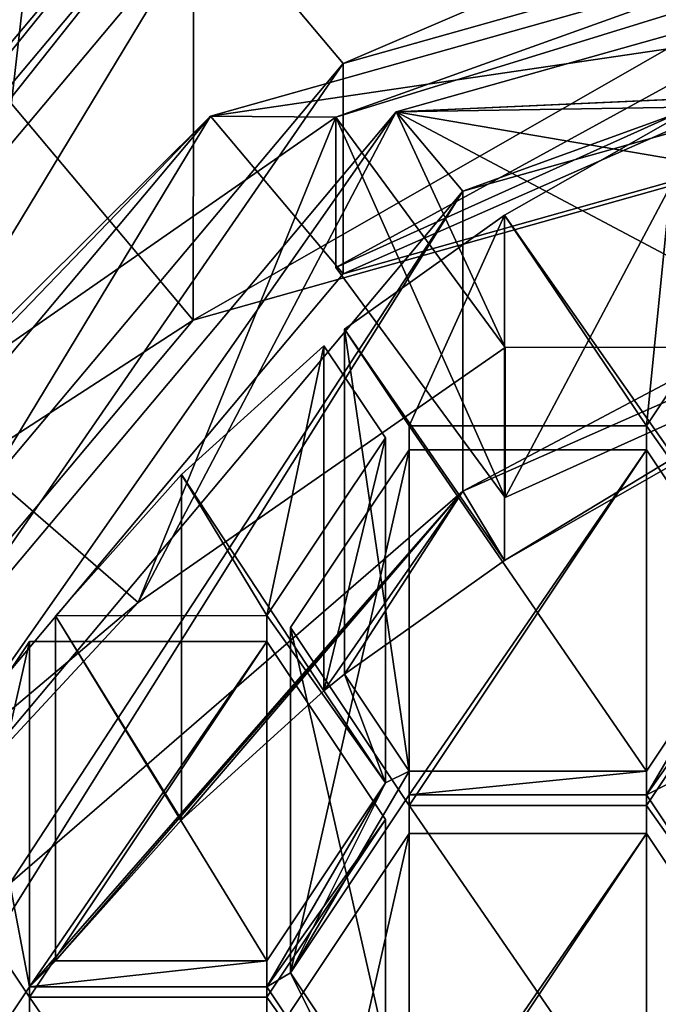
# Model space of a CAD drawing. Header units: millimetres. Extents: x -142 to 33, y -189 to 10.
# Tile 12 of 56: x -115.49 to -113.36, y -176.43 to -173.15. Entities that reach past the tile are written whole.
import ezdxf

# ---------------------------------------------------------------- set-up
doc = ezdxf.new("R2010")
doc.units = ezdxf.units.MM
doc.header["$LTSCALE"] = 52.148148
for name, color, linetype in [('148', 7, 'CONTINUOUS'), ('149', 7, 'CONTINUOUS'), ('153', 7, 'CONTINUOUS'), ('257', 7, 'CONTINUOUS'), ('259', 7, 'CONTINUOUS'), ('261', 7, 'CONTINUOUS'), ('262', 7, 'CONTINUOUS'), ('263', 7, 'CONTINUOUS'), ('264', 7, 'CONTINUOUS'), ('265', 7, 'CONTINUOUS'), ('266', 7, 'CONTINUOUS'), ('272', 7, 'CONTINUOUS'), ('344', 7, 'CONTINUOUS'), ('345', 7, 'CONTINUOUS'), ('346', 7, 'CONTINUOUS'), ('347', 7, 'CONTINUOUS'), ('348', 7, 'CONTINUOUS'), ('350', 7, 'CONTINUOUS'), ('351', 7, 'CONTINUOUS'), ('352', 7, 'CONTINUOUS'), ('388', 7, 'CONTINUOUS'), ('389', 7, 'CONTINUOUS'), ('390', 7, 'CONTINUOUS'), ('391', 7, 'CONTINUOUS'), ('392', 7, 'CONTINUOUS'), ('393', 7, 'CONTINUOUS'), ('395', 7, 'CONTINUOUS'), ('396', 7, 'CONTINUOUS'), ('397', 7, 'CONTINUOUS'), ('400', 7, 'CONTINUOUS'), ('401', 7, 'CONTINUOUS'), ('402', 7, 'CONTINUOUS'), ('403', 7, 'CONTINUOUS'), ('404', 7, 'CONTINUOUS'), ('405', 7, 'CONTINUOUS'), ('733', 7, 'CONTINUOUS'), ('735', 7, 'CONTINUOUS'), ('743', 7, 'CONTINUOUS')]:
    doc.layers.add(name, color=color, linetype=linetype)

msp = doc.modelspace()

# ---------------------------------------------------------------- linework, layer by layer
at = {"layer": '148', "color": 254, "linetype": 'Continuous', "true_color": 0xe6e6e6}
for points in [[(-115, -168.9335, 0.0752), (-118.6603, -166.5798, -2.7279), (-115.8779, -176.614, -9.9549), (-115, -168.9335, 0.0752)], [(-110, -178.2679, -9), (-115, -168.9335, 0.0752), (-115.8779, -176.614, -9.9549), (-110, -178.2679, -9)], [(-110, -178.2679, -9), (-110, -169.7951, 1.1012), (-115, -168.9335, 0.0752), (-110, -178.2679, -9)]]:
    msp.add_3dface(points, dxfattribs=at)
at = {"layer": '149', "color": 254, "linetype": 'Continuous', "true_color": 0xe6e6e6}
for points in [[(-115.8784, -172.9941, -36.0448), (-110, -171.3397, -37), (-114.908, -174.1497, -35.3776), (-115.8784, -172.9941, -36.0448)], [(-114.908, -174.1497, -35.3776), (-110, -171.3397, -37), (-110, -172.7687, -36.175), (-114.908, -174.1497, -35.3776)], [(-117.9413, -177.7654, -33.2901), (-115.8784, -172.9941, -36.0448), (-114.908, -174.1497, -35.3776), (-117.9413, -177.7654, -33.2901)]]:
    msp.add_3dface(points, dxfattribs=at)
at = {"layer": '153', "color": 254, "linetype": 'Continuous', "true_color": 0xe6e6e6}
for points in [[(-117.9414, -176.1166, -30.4316), (-114.908, -174.1497, -35.3776), (-114.9051, -172.4987, -32.5204), (-117.9414, -176.1166, -30.4316)], [(-114.908, -174.1497, -35.3776), (-110, -172.7687, -36.175), (-114.9051, -172.4987, -32.5204), (-114.908, -174.1497, -35.3776)], [(-117.9413, -177.7654, -33.2901), (-114.908, -174.1497, -35.3776), (-117.9414, -176.1166, -30.4316), (-117.9413, -177.7654, -33.2901)]]:
    msp.add_3dface(points, dxfattribs=at)
at = {"layer": '257', "color": 252, "linetype": 'Continuous', "true_color": 0x8c8c8c}
for points in [[(-114.8495, -172.77, -32.8256), (-110, -171.4053, -33.6135), (-114.4085, -173.2954, -32.5223), (-114.8495, -172.77, -32.8256)], [(-114.4085, -173.2954, -32.5223), (-110, -171.4053, -33.6135), (-110, -172.0548, -33.2385), (-114.4085, -173.2954, -32.5223)], [(-117.8462, -176.3423, -30.7631), (-114.8495, -172.77, -32.8256), (-117.1328, -176.5426, -30.6475), (-117.8462, -176.3423, -30.7631)], [(-117.1328, -176.5426, -30.6475), (-114.8495, -172.77, -32.8256), (-114.4085, -173.2954, -32.5223), (-117.1328, -176.5426, -30.6475)]]:
    msp.add_3dface(points, dxfattribs=at)
at = {"layer": '259', "color": 252, "linetype": 'Continuous', "true_color": 0x8c8c8c}
for points in [[(-114.8495, -173.47, -34.0381), (-110, -172.7548, -34.451), (-110, -172.1053, -34.826), (-114.8495, -173.47, -34.0381)], [(-114.4085, -173.9954, -33.7347), (-110, -172.7548, -34.451), (-114.8495, -173.47, -34.0381), (-114.4085, -173.9954, -33.7347)], [(-117.8462, -177.0423, -31.9756), (-117.1328, -177.2426, -31.8599), (-114.8495, -173.47, -34.0381), (-117.8462, -177.0423, -31.9756)], [(-117.1328, -177.2426, -31.8599), (-114.4085, -173.9954, -33.7347), (-114.8495, -173.47, -34.0381), (-117.1328, -177.2426, -31.8599)]]:
    msp.add_3dface(points, dxfattribs=at)
at = {"layer": '261', "color": 252, "linetype": 'Continuous', "true_color": 0x8c8c8c}
for points in [[(-113.8686, -174.7411, -35.0362), (-114.4327, -173.9742, -35.479), (-113.1573, -173.3992, -35.811), (-113.8686, -174.7411, -35.0362)], [(-112.7558, -174.2395, -35.3258), (-113.8686, -174.7411, -35.0362), (-113.1573, -173.3992, -35.811), (-112.7558, -174.2395, -35.3258)]]:
    msp.add_3dface(points, dxfattribs=at)
at = {"layer": '262', "color": 252, "linetype": 'Continuous', "true_color": 0x8c8c8c}
for points in [[(-117.8466, -176.1442, -30.4156), (-114.8478, -172.5698, -32.4793), (-117.8462, -176.3423, -30.7631), (-117.8466, -176.1442, -30.4156)], [(-114.8478, -172.5698, -32.4793), (-114.8495, -172.77, -32.8256), (-117.8462, -176.3423, -30.7631), (-114.8478, -172.5698, -32.4793)]]:
    msp.add_3dface(points, dxfattribs=at)
at = {"layer": '263', "color": 252, "linetype": 'Continuous', "true_color": 0x8c8c8c}
for points in [[(-114.4085, -173.2954, -32.5223), (-110, -172.0548, -33.2385), (-114.4085, -173.9954, -33.7347), (-114.4085, -173.2954, -32.5223)], [(-110, -172.0548, -33.2385), (-110, -172.7548, -34.451), (-114.4085, -173.9954, -33.7347), (-110, -172.0548, -33.2385)], [(-117.1328, -176.5426, -30.6475), (-114.4085, -173.2954, -32.5223), (-117.1328, -177.2426, -31.8599), (-117.1328, -176.5426, -30.6475)], [(-114.4085, -173.2954, -32.5223), (-114.4085, -173.9954, -33.7347), (-117.1328, -177.2426, -31.8599), (-114.4085, -173.2954, -32.5223)]]:
    msp.add_3dface(points, dxfattribs=at)
at = {"layer": '264', "color": 252, "linetype": 'Continuous', "true_color": 0x8c8c8c}
for points in [[(-114.8495, -173.47, -34.0381), (-110, -172.1053, -34.826), (-114.4327, -173.4742, -34.613), (-114.8495, -173.47, -34.0381)], [(-114.4327, -173.4742, -34.613), (-110, -172.1053, -34.826), (-111.7856, -172.5246, -35.1612), (-114.4327, -173.4742, -34.613)], [(-113.1573, -173.3992, -35.811), (-114.4327, -173.9742, -35.479), (-111.7856, -172.5246, -35.1612), (-113.1573, -173.3992, -35.811)], [(-114.4327, -173.9742, -35.479), (-114.4327, -173.4742, -34.613), (-111.7856, -172.5246, -35.1612), (-114.4327, -173.9742, -35.479)], [(-117.8462, -177.0423, -31.9756), (-114.8495, -173.47, -34.0381), (-116.958, -175.6612, -33.3503), (-117.8462, -177.0423, -31.9756)], [(-116.958, -175.6612, -33.3503), (-114.8495, -173.47, -34.0381), (-115.8336, -174.4479, -34.0508), (-116.958, -175.6612, -33.3503)], [(-115.8336, -174.4479, -34.0508), (-114.8495, -173.47, -34.0381), (-114.4327, -173.4742, -34.613), (-115.8336, -174.4479, -34.0508)]]:
    msp.add_3dface(points, dxfattribs=at)
at = {"layer": '265', "color": 252, "linetype": 'Continuous', "true_color": 0x8c8c8c}
for points in [[(-110, -172.2646, -33.0019), (-114.2321, -173.4555, -32.3144), (-110, -173.2646, -34.734), (-110, -172.2646, -33.0019)], [(-110, -173.2646, -34.734), (-114.2321, -173.4555, -32.3144), (-110.7849, -173.3018, -34.7125), (-110, -173.2646, -34.734)], [(-110.7849, -173.3018, -34.7125), (-114.2321, -173.4555, -32.3144), (-111.5584, -173.4124, -34.6486), (-110.7849, -173.3018, -34.7125)], [(-114.2321, -173.4555, -32.3144), (-111.5584, -173.9124, -35.5147), (-111.5584, -173.4124, -34.6486), (-114.2321, -173.4555, -32.3144)], [(-116.8476, -176.5732, -30.5144), (-115.0911, -175.091, -33.6795), (-114.2321, -173.4555, -32.3144), (-116.8476, -176.5732, -30.5144)], [(-115.0911, -175.091, -33.6795), (-113.8686, -174.2411, -34.1702), (-114.2321, -173.4555, -32.3144), (-115.0911, -175.091, -33.6795)], [(-112.7558, -174.2395, -35.3258), (-111.5584, -173.9124, -35.5147), (-114.2321, -173.4555, -32.3144), (-112.7558, -174.2395, -35.3258)], [(-113.8686, -174.2411, -34.1702), (-112.7558, -174.2395, -35.3258), (-114.2321, -173.4555, -32.3144), (-113.8686, -174.2411, -34.1702)], [(-113.8686, -174.7411, -35.0362), (-112.7558, -174.2395, -35.3258), (-113.8686, -174.2411, -34.1702), (-113.8686, -174.7411, -35.0362)], [(-116.0724, -176.1497, -33.0683), (-115.0911, -175.091, -33.6795), (-116.8476, -176.5732, -30.5144), (-116.0724, -176.1497, -33.0683)]]:
    msp.add_3dface(points, dxfattribs=at)
at = {"layer": '266', "color": 252, "linetype": 'Continuous', "true_color": 0x8c8c8c}
for points in [[(-115.8336, -174.4479, -34.0508), (-114.4327, -173.4742, -34.613), (-115.0911, -175.091, -33.6795), (-115.8336, -174.4479, -34.0508)], [(-114.4327, -173.4742, -34.613), (-113.8686, -174.2411, -34.1702), (-115.0911, -175.091, -33.6795), (-114.4327, -173.4742, -34.613)], [(-112.1077, -173.8816, -34.3778), (-113.8708, -174.9509, -33.7604), (-114.0092, -174.7206, -33.8934), (-112.1077, -173.8816, -34.3778)], [(-113.2949, -174.6226, -33.95), (-113.8708, -174.9509, -33.7604), (-112.1077, -173.8816, -34.3778), (-113.2949, -174.6226, -33.95)], [(-115.8336, -174.4479, -34.0508), (-115.0911, -175.091, -33.6795), (-116.0724, -176.1497, -33.0683), (-115.8336, -174.4479, -34.0508)], [(-114.0092, -174.7206, -33.8934), (-115.4526, -176.3715, -32.9402), (-115.5184, -176.0275, -33.1388), (-114.0092, -174.7206, -33.8934)], [(-115.366, -176.285, -32.9902), (-115.4526, -176.3715, -32.9402), (-114.0092, -174.7206, -33.8934), (-115.366, -176.285, -32.9902)], [(-114.9465, -175.8148, -33.2616), (-115.366, -176.285, -32.9902), (-114.0092, -174.7206, -33.8934), (-114.9465, -175.8148, -33.2616)], [(-114.4723, -175.3853, -33.5096), (-114.9465, -175.8148, -33.2616), (-114.0092, -174.7206, -33.8934), (-114.4723, -175.3853, -33.5096)], [(-114.4034, -175.3299, -33.5416), (-114.4723, -175.3853, -33.5096), (-114.0092, -174.7206, -33.8934), (-114.4034, -175.3299, -33.5416)], [(-113.8708, -174.9509, -33.7604), (-114.4034, -175.3299, -33.5416), (-114.0092, -174.7206, -33.8934), (-113.8708, -174.9509, -33.7604)], [(-113.3982, -175.6527, -33.3552), (-113.0032, -175.0602, -33.6973), (-113.3982, -175.7321, -33.3094), (-113.3982, -175.6527, -33.3552)], [(-113.0032, -175.0602, -33.6973), (-113.3188, -175.6924, -33.3323), (-113.3982, -175.7321, -33.3094), (-113.0032, -175.0602, -33.6973)], [(-114.2676, -175.6924, -33.3323), (-114.4723, -175.3853, -33.5096), (-114.4034, -175.3299, -33.5416), (-114.2676, -175.6924, -33.3323)], [(-114.2676, -175.6924, -33.3323), (-114.4034, -175.3299, -33.5416), (-114.1882, -175.6527, -33.3552), (-114.2676, -175.6924, -33.3323)], [(-114.2676, -175.6924, -33.3323), (-114.1882, -175.6527, -33.3552), (-114.5832, -176.3246, -32.9673), (-114.2676, -175.6924, -33.3323)], [(-114.5832, -176.3246, -32.9673), (-114.1882, -175.6527, -33.3552), (-114.1882, -175.7321, -33.3094), (-114.5832, -176.3246, -32.9673)], [(-114.1882, -175.6527, -33.3552), (-113.3982, -175.6527, -33.3552), (-114.1882, -175.7321, -33.3094), (-114.1882, -175.6527, -33.3552)], [(-113.3982, -175.6527, -33.3552), (-113.3982, -175.7321, -33.3094), (-114.1882, -175.7321, -33.3094), (-113.3982, -175.6527, -33.3552)], [(-114.6626, -176.2849, -32.9902), (-114.2676, -175.6924, -33.3323), (-114.6626, -176.3715, -32.9402), (-114.6626, -176.2849, -32.9902)], [(-114.6626, -176.3715, -32.9402), (-114.2676, -175.6924, -33.3323), (-114.5832, -176.3246, -32.9673), (-114.6626, -176.3715, -32.9402)], [(-113.3982, -175.7321, -33.3094), (-113.3188, -175.6924, -33.3323), (-113.0032, -176.3246, -32.9673), (-113.3982, -175.7321, -33.3094)], [(-115.4526, -176.3715, -32.9402), (-115.8476, -176.964, -32.5981), (-115.5184, -176.0275, -33.1388), (-115.4526, -176.3715, -32.9402)], [(-115.366, -176.285, -32.9902), (-114.6626, -176.2849, -32.9902), (-115.4526, -176.3715, -32.9402), (-115.366, -176.285, -32.9902)], [(-115.4526, -176.3715, -32.9402), (-114.6626, -176.2849, -32.9902), (-114.6626, -176.3715, -32.9402), (-115.4526, -176.3715, -32.9402)], [(-114.2676, -176.964, -32.5981), (-114.6626, -176.3715, -32.9402), (-114.5832, -176.3246, -32.9673), (-114.2676, -176.964, -32.5981)], [(-114.1882, -176.9171, -32.6252), (-114.2676, -176.964, -32.5981), (-114.5832, -176.3246, -32.9673), (-114.1882, -176.9171, -32.6252)], [(-113.3188, -176.964, -32.5981), (-113.3982, -177.0109, -32.5711), (-113.0032, -176.3246, -32.9673), (-113.3188, -176.964, -32.5981)], [(-113.0032, -176.3246, -32.9673), (-113.3982, -177.0109, -32.5711), (-113.3982, -176.9171, -32.6252), (-113.0032, -176.3246, -32.9673)]]:
    msp.add_3dface(points, dxfattribs=at)
at = {"layer": '272', "color": 252, "linetype": 'Continuous', "true_color": 0x8c8c8c}
for points in [[(-114.4327, -173.9742, -35.479), (-113.8686, -174.7411, -35.0362), (-114.4327, -173.4742, -34.613), (-114.4327, -173.9742, -35.479)], [(-114.4327, -173.4742, -34.613), (-113.8686, -174.7411, -35.0362), (-113.8686, -174.2411, -34.1702), (-114.4327, -173.4742, -34.613)]]:
    msp.add_3dface(points, dxfattribs=at)
at = {"layer": '344', "color": 252, "linetype": 'Continuous', "true_color": 0x8c8c8c}
for points in [[(-114.4723, -174.2353, -31.5177), (-114.9465, -174.6648, -31.2698), (-114.4723, -175.3853, -33.5096), (-114.4723, -174.2353, -31.5177)], [(-114.9465, -174.6648, -31.2698), (-115.366, -175.135, -30.9983), (-114.9465, -175.8148, -33.2616), (-114.9465, -174.6648, -31.2698)], [(-114.9465, -174.6648, -31.2698), (-114.9465, -175.8148, -33.2616), (-114.4723, -175.3853, -33.5096), (-114.9465, -174.6648, -31.2698)], [(-115.366, -175.135, -30.9983), (-115.366, -176.285, -32.9902), (-114.9465, -175.8148, -33.2616), (-115.366, -175.135, -30.9983)]]:
    msp.add_3dface(points, dxfattribs=at)
at = {"layer": '345', "color": 252, "linetype": 'Continuous', "true_color": 0x8c8c8c}
for points in [[(-114.2676, -174.5424, -31.3404), (-114.4723, -174.2353, -31.5177), (-114.4723, -175.3853, -33.5096), (-114.2676, -174.5424, -31.3404)], [(-114.2676, -174.5424, -31.3404), (-114.4723, -175.3853, -33.5096), (-114.2676, -175.6924, -33.3323), (-114.2676, -174.5424, -31.3404)]]:
    msp.add_3dface(points, dxfattribs=at)
at = {"layer": '346', "color": 252, "linetype": 'Continuous', "true_color": 0x8c8c8c}
for points in [[(-114.6626, -175.1349, -30.9984), (-114.2676, -174.5424, -31.3404), (-114.2676, -175.6924, -33.3323), (-114.6626, -175.1349, -30.9984)], [(-114.6626, -175.1349, -30.9984), (-114.2676, -175.6924, -33.3323), (-114.6626, -176.2849, -32.9902), (-114.6626, -175.1349, -30.9984)]]:
    msp.add_3dface(points, dxfattribs=at)
at = {"layer": '347', "color": 252, "linetype": 'Continuous', "true_color": 0x8c8c8c}
for points in [[(-115.366, -175.135, -30.9983), (-114.6626, -175.1349, -30.9984), (-114.6626, -176.2849, -32.9902), (-115.366, -175.135, -30.9983)], [(-115.366, -176.285, -32.9902), (-115.366, -175.135, -30.9983), (-114.6626, -176.2849, -32.9902), (-115.366, -176.285, -32.9902)]]:
    msp.add_3dface(points, dxfattribs=at)
at = {"layer": '348', "color": 252, "linetype": 'Continuous', "true_color": 0x8c8c8c}
for points in [[(-113.2949, -173.4726, -31.9581), (-113.8708, -173.8009, -31.7686), (-113.2949, -174.6226, -33.95), (-113.2949, -173.4726, -31.9581)], [(-113.8708, -173.8009, -31.7686), (-114.4034, -174.1799, -31.5497), (-113.8708, -174.9509, -33.7604), (-113.8708, -173.8009, -31.7686)], [(-113.8708, -173.8009, -31.7686), (-113.8708, -174.9509, -33.7604), (-113.2949, -174.6226, -33.95), (-113.8708, -173.8009, -31.7686)], [(-114.4034, -174.1799, -31.5497), (-114.4034, -175.3299, -33.5416), (-113.8708, -174.9509, -33.7604), (-114.4034, -174.1799, -31.5497)]]:
    msp.add_3dface(points, dxfattribs=at)
at = {"layer": '350', "color": 252, "linetype": 'Continuous', "true_color": 0x8c8c8c}
for points in [[(-113.3982, -174.5027, -31.3634), (-113.0032, -173.9102, -31.7054), (-113.0032, -175.0602, -33.6973), (-113.3982, -174.5027, -31.3634)], [(-113.3982, -174.5027, -31.3634), (-113.0032, -175.0602, -33.6973), (-113.3982, -175.6527, -33.3552), (-113.3982, -174.5027, -31.3634)]]:
    msp.add_3dface(points, dxfattribs=at)
at = {"layer": '351', "color": 252, "linetype": 'Continuous', "true_color": 0x8c8c8c}
for points in [[(-114.1882, -174.5027, -31.3634), (-113.3982, -174.5027, -31.3634), (-113.3982, -175.6527, -33.3552), (-114.1882, -174.5027, -31.3634)], [(-114.1882, -174.5027, -31.3634), (-113.3982, -175.6527, -33.3552), (-114.1882, -175.6527, -33.3552), (-114.1882, -174.5027, -31.3634)]]:
    msp.add_3dface(points, dxfattribs=at)
at = {"layer": '352', "color": 252, "linetype": 'Continuous', "true_color": 0x8c8c8c}
for points in [[(-114.4034, -174.1799, -31.5497), (-114.1882, -174.5027, -31.3634), (-114.1882, -175.6527, -33.3552), (-114.4034, -174.1799, -31.5497)], [(-114.4034, -175.3299, -33.5416), (-114.4034, -174.1799, -31.5497), (-114.1882, -175.6527, -33.3552), (-114.4034, -175.3299, -33.5416)]]:
    msp.add_3dface(points, dxfattribs=at)
at = {"layer": '388', "color": 252, "linetype": 'Continuous', "true_color": 0x8c8c8c}
for points in [[(-114.6626, -176.4065, -30.2642), (-114.2676, -175.814, -30.6063), (-114.2676, -176.964, -32.5981), (-114.6626, -176.4065, -30.2642)], [(-114.6626, -176.4065, -30.2642), (-114.2676, -176.964, -32.5981), (-114.6626, -177.5565, -32.2561), (-114.6626, -176.4065, -30.2642)]]:
    msp.add_3dface(points, dxfattribs=at)
at = {"layer": '389', "color": 252, "linetype": 'Continuous', "true_color": 0x8c8c8c}
for points in [[(-115.4526, -176.4065, -30.2642), (-114.6626, -176.4065, -30.2642), (-114.6626, -177.5565, -32.2561), (-115.4526, -176.4065, -30.2642)], [(-115.4526, -176.4065, -30.2642), (-114.6626, -177.5565, -32.2561), (-115.4526, -177.5565, -32.2561), (-115.4526, -176.4065, -30.2642)]]:
    msp.add_3dface(points, dxfattribs=at)
at = {"layer": '390', "color": 252, "linetype": 'Continuous', "true_color": 0x8c8c8c}
for points in [[(-115.8476, -175.814, -30.6063), (-115.4526, -176.4065, -30.2642), (-115.4526, -177.5565, -32.2561), (-115.8476, -175.814, -30.6063)], [(-115.8476, -175.814, -30.6063), (-115.4526, -177.5565, -32.2561), (-115.8476, -176.964, -32.5981), (-115.8476, -175.814, -30.6063)]]:
    msp.add_3dface(points, dxfattribs=at)
at = {"layer": '391', "color": 252, "linetype": 'Continuous', "true_color": 0x8c8c8c}
for points in [[(-115.4526, -175.2215, -30.9484), (-115.8476, -175.814, -30.6063), (-115.8476, -176.964, -32.5981), (-115.4526, -175.2215, -30.9484)], [(-115.4526, -175.2215, -30.9484), (-115.8476, -176.964, -32.5981), (-115.4526, -176.3715, -32.9402), (-115.4526, -175.2215, -30.9484)]]:
    msp.add_3dface(points, dxfattribs=at)
at = {"layer": '392', "color": 252, "linetype": 'Continuous', "true_color": 0x8c8c8c}
for points in [[(-114.6626, -175.2215, -30.9484), (-115.4526, -175.2215, -30.9484), (-115.4526, -176.3715, -32.9402), (-114.6626, -175.2215, -30.9484)], [(-114.6626, -175.2215, -30.9484), (-115.4526, -176.3715, -32.9402), (-114.6626, -176.3715, -32.9402), (-114.6626, -175.2215, -30.9484)]]:
    msp.add_3dface(points, dxfattribs=at)
at = {"layer": '393', "color": 252, "linetype": 'Continuous', "true_color": 0x8c8c8c}
for points in [[(-114.2676, -175.814, -30.6063), (-114.6626, -175.2215, -30.9484), (-114.6626, -176.3715, -32.9402), (-114.2676, -175.814, -30.6063)], [(-114.2676, -176.964, -32.5981), (-114.2676, -175.814, -30.6063), (-114.6626, -176.3715, -32.9402), (-114.2676, -176.964, -32.5981)]]:
    msp.add_3dface(points, dxfattribs=at)
at = {"layer": '395', "color": 252, "linetype": 'Continuous', "true_color": 0x8c8c8c}
for points in [[(-114.1882, -175.8609, -30.5792), (-114.5832, -176.4534, -30.2371), (-114.5832, -177.6034, -32.229), (-114.1882, -175.8609, -30.5792)], [(-114.1882, -175.8609, -30.5792), (-114.5832, -177.6034, -32.229), (-114.1882, -177.0109, -32.5711), (-114.1882, -175.8609, -30.5792)]]:
    msp.add_3dface(points, dxfattribs=at)
at = {"layer": '396', "color": 252, "linetype": 'Continuous', "true_color": 0x8c8c8c}
for points in [[(-113.3982, -175.8609, -30.5792), (-114.1882, -175.8609, -30.5792), (-114.1882, -177.0109, -32.5711), (-113.3982, -175.8609, -30.5792)], [(-113.3982, -175.8609, -30.5792), (-114.1882, -177.0109, -32.5711), (-113.3982, -177.0109, -32.5711), (-113.3982, -175.8609, -30.5792)]]:
    msp.add_3dface(points, dxfattribs=at)
at = {"layer": '397', "color": 252, "linetype": 'Continuous', "true_color": 0x8c8c8c}
msp.add_3dface([(-113.0032, -176.4534, -30.2371), (-113.3982, -175.8609, -30.5792), (-113.3982, -177.0109, -32.5711), (-113.0032, -176.4534, -30.2371)], dxfattribs=at)
at = {"layer": '400', "color": 252, "linetype": 'Continuous', "true_color": 0x8c8c8c}
for points in [[(-113.0032, -175.1746, -30.9754), (-113.3982, -174.5821, -31.3175), (-113.3982, -175.7321, -33.3094), (-113.0032, -175.1746, -30.9754)], [(-113.0032, -175.1746, -30.9754), (-113.3982, -175.7321, -33.3094), (-113.0032, -176.3246, -32.9673), (-113.0032, -175.1746, -30.9754)]]:
    msp.add_3dface(points, dxfattribs=at)
at = {"layer": '401', "color": 252, "linetype": 'Continuous', "true_color": 0x8c8c8c}
for points in [[(-113.3982, -175.7671, -30.6334), (-113.0032, -175.1746, -30.9754), (-113.0032, -176.3246, -32.9673), (-113.3982, -175.7671, -30.6334)], [(-113.3982, -175.7671, -30.6334), (-113.0032, -176.3246, -32.9673), (-113.3982, -176.9171, -32.6252), (-113.3982, -175.7671, -30.6334)]]:
    msp.add_3dface(points, dxfattribs=at)
at = {"layer": '402', "color": 252, "linetype": 'Continuous', "true_color": 0x8c8c8c}
for points in [[(-114.1882, -175.7671, -30.6334), (-113.3982, -175.7671, -30.6334), (-113.3982, -176.9171, -32.6252), (-114.1882, -175.7671, -30.6334)], [(-114.1882, -175.7671, -30.6334), (-113.3982, -176.9171, -32.6252), (-114.1882, -176.9171, -32.6252), (-114.1882, -175.7671, -30.6334)]]:
    msp.add_3dface(points, dxfattribs=at)
at = {"layer": '403', "color": 252, "linetype": 'Continuous', "true_color": 0x8c8c8c}
for points in [[(-114.5832, -175.1746, -30.9754), (-114.1882, -175.7671, -30.6334), (-114.1882, -176.9171, -32.6252), (-114.5832, -175.1746, -30.9754)], [(-114.5832, -175.1746, -30.9754), (-114.1882, -176.9171, -32.6252), (-114.5832, -176.3246, -32.9673), (-114.5832, -175.1746, -30.9754)]]:
    msp.add_3dface(points, dxfattribs=at)
at = {"layer": '404', "color": 252, "linetype": 'Continuous', "true_color": 0x8c8c8c}
for points in [[(-114.1882, -174.5821, -31.3175), (-114.5832, -175.1746, -30.9754), (-114.5832, -176.3246, -32.9673), (-114.1882, -174.5821, -31.3175)], [(-114.1882, -174.5821, -31.3175), (-114.5832, -176.3246, -32.9673), (-114.1882, -175.7321, -33.3094), (-114.1882, -174.5821, -31.3175)]]:
    msp.add_3dface(points, dxfattribs=at)
at = {"layer": '405', "color": 252, "linetype": 'Continuous', "true_color": 0x8c8c8c}
for points in [[(-113.3982, -174.5821, -31.3175), (-114.1882, -174.5821, -31.3175), (-114.1882, -175.7321, -33.3094), (-113.3982, -174.5821, -31.3175)], [(-113.3982, -175.7321, -33.3094), (-113.3982, -174.5821, -31.3175), (-114.1882, -175.7321, -33.3094), (-113.3982, -175.7321, -33.3094)]]:
    msp.add_3dface(points, dxfattribs=at)
at = {"layer": '733', "color": 252, "linetype": 'Continuous', "true_color": 0x8c8c8c}
for points in [[(-114.2321, -173.4555, -32.3144), (-110, -172.2646, -33.0019), (-114.0095, -173.7207, -32.1612), (-114.2321, -173.4555, -32.3144)], [(-114.0095, -173.7207, -32.1612), (-110, -172.2646, -33.0019), (-110, -172.5925, -32.8126), (-114.0095, -173.7207, -32.1612)], [(-116.8476, -176.5732, -30.5144), (-114.2321, -173.4555, -32.3144), (-116.4875, -176.6745, -30.4559), (-116.8476, -176.5732, -30.5144)], [(-116.4875, -176.6745, -30.4559), (-114.2321, -173.4555, -32.3144), (-114.0095, -173.7207, -32.1612), (-116.4875, -176.6745, -30.4559)]]:
    msp.add_3dface(points, dxfattribs=at)
at = {"layer": '735', "color": 252, "linetype": 'Continuous', "true_color": 0x8c8c8c}
for points in [[(-114.0092, -174.7206, -33.8934), (-114.0095, -173.7207, -32.1612), (-110, -172.5925, -32.8126), (-114.0092, -174.7206, -33.8934)], [(-112.1077, -173.8816, -34.3778), (-114.0092, -174.7206, -33.8934), (-110, -172.5925, -32.8126), (-112.1077, -173.8816, -34.3778)], [(-116.4874, -177.6744, -32.188), (-116.4875, -176.6745, -30.4559), (-114.0095, -173.7207, -32.1612), (-116.4874, -177.6744, -32.188)], [(-115.5184, -176.0275, -33.1388), (-116.4874, -177.6744, -32.188), (-114.0095, -173.7207, -32.1612), (-115.5184, -176.0275, -33.1388)], [(-114.0092, -174.7206, -33.8934), (-115.5184, -176.0275, -33.1388), (-114.0095, -173.7207, -32.1612), (-114.0092, -174.7206, -33.8934)]]:
    msp.add_3dface(points, dxfattribs=at)
at = {"layer": '743', "linetype": 'Continuous'}
for points in [[(-117.9414, -176.1166, -30.4316), (-114.9051, -172.4987, -32.5204), (-117.8466, -176.1442, -30.4156), (-117.9414, -176.1166, -30.4316)], [(-117.8466, -176.1442, -30.4156), (-114.9051, -172.4987, -32.5204), (-114.8478, -172.5698, -32.4793), (-117.8466, -176.1442, -30.4156)], [(-113.2949, -173.4726, -31.9581), (-113.3982, -174.5027, -31.3634), (-113.8708, -173.8009, -31.7686), (-113.2949, -173.4726, -31.9581)], [(-113.0032, -173.9102, -31.7054), (-113.3982, -174.5027, -31.3634), (-113.2949, -173.4726, -31.9581), (-113.0032, -173.9102, -31.7054)], [(-114.1882, -174.5027, -31.3634), (-114.4034, -174.1799, -31.5497), (-113.8708, -173.8009, -31.7686), (-114.1882, -174.5027, -31.3634)], [(-113.3982, -174.5027, -31.3634), (-114.1882, -174.5027, -31.3634), (-113.8708, -173.8009, -31.7686), (-113.3982, -174.5027, -31.3634)], [(-114.4723, -174.2353, -31.5177), (-114.6626, -175.1349, -30.9984), (-114.9465, -174.6648, -31.2698), (-114.4723, -174.2353, -31.5177)], [(-114.2676, -174.5424, -31.3404), (-114.6626, -175.1349, -30.9984), (-114.4723, -174.2353, -31.5177), (-114.2676, -174.5424, -31.3404)], [(-114.5832, -175.1746, -30.9754), (-114.1882, -174.5821, -31.3175), (-114.1882, -175.7671, -30.6334), (-114.5832, -175.1746, -30.9754)], [(-114.1882, -174.5821, -31.3175), (-113.3982, -174.5821, -31.3175), (-114.1882, -175.7671, -30.6334), (-114.1882, -174.5821, -31.3175)], [(-114.1882, -175.7671, -30.6334), (-113.3982, -174.5821, -31.3175), (-113.3982, -175.7671, -30.6334), (-114.1882, -175.7671, -30.6334)], [(-113.3982, -175.7671, -30.6334), (-113.3982, -174.5821, -31.3175), (-113.0032, -175.1746, -30.9754), (-113.3982, -175.7671, -30.6334)], [(-114.6626, -175.1349, -30.9984), (-115.366, -175.135, -30.9983), (-114.9465, -174.6648, -31.2698), (-114.6626, -175.1349, -30.9984)], [(-115.8476, -175.814, -30.6063), (-115.4526, -175.2215, -30.9484), (-115.4526, -176.4065, -30.2642), (-115.8476, -175.814, -30.6063)], [(-115.4526, -175.2215, -30.9484), (-114.6626, -175.2215, -30.9484), (-115.4526, -176.4065, -30.2642), (-115.4526, -175.2215, -30.9484)], [(-115.4526, -176.4065, -30.2642), (-114.6626, -175.2215, -30.9484), (-114.6626, -176.4065, -30.2642), (-115.4526, -176.4065, -30.2642)], [(-114.6626, -175.2215, -30.9484), (-114.2676, -175.814, -30.6063), (-114.6626, -176.4065, -30.2642), (-114.6626, -175.2215, -30.9484)], [(-114.1882, -175.8609, -30.5792), (-114.1882, -177.0459, -29.895), (-114.5832, -176.4534, -30.2371), (-114.1882, -175.8609, -30.5792)], [(-113.3982, -177.0459, -29.895), (-114.1882, -177.0459, -29.895), (-113.3982, -175.8609, -30.5792), (-113.3982, -177.0459, -29.895)], [(-113.3982, -175.8609, -30.5792), (-114.1882, -177.0459, -29.895), (-114.1882, -175.8609, -30.5792), (-113.3982, -175.8609, -30.5792)], [(-113.0032, -176.4534, -30.2371), (-113.3982, -177.0459, -29.895), (-113.3982, -175.8609, -30.5792), (-113.0032, -176.4534, -30.2371)]]:
    msp.add_3dface(points, dxfattribs=at)

doc.saveas('drawing.dxf')
